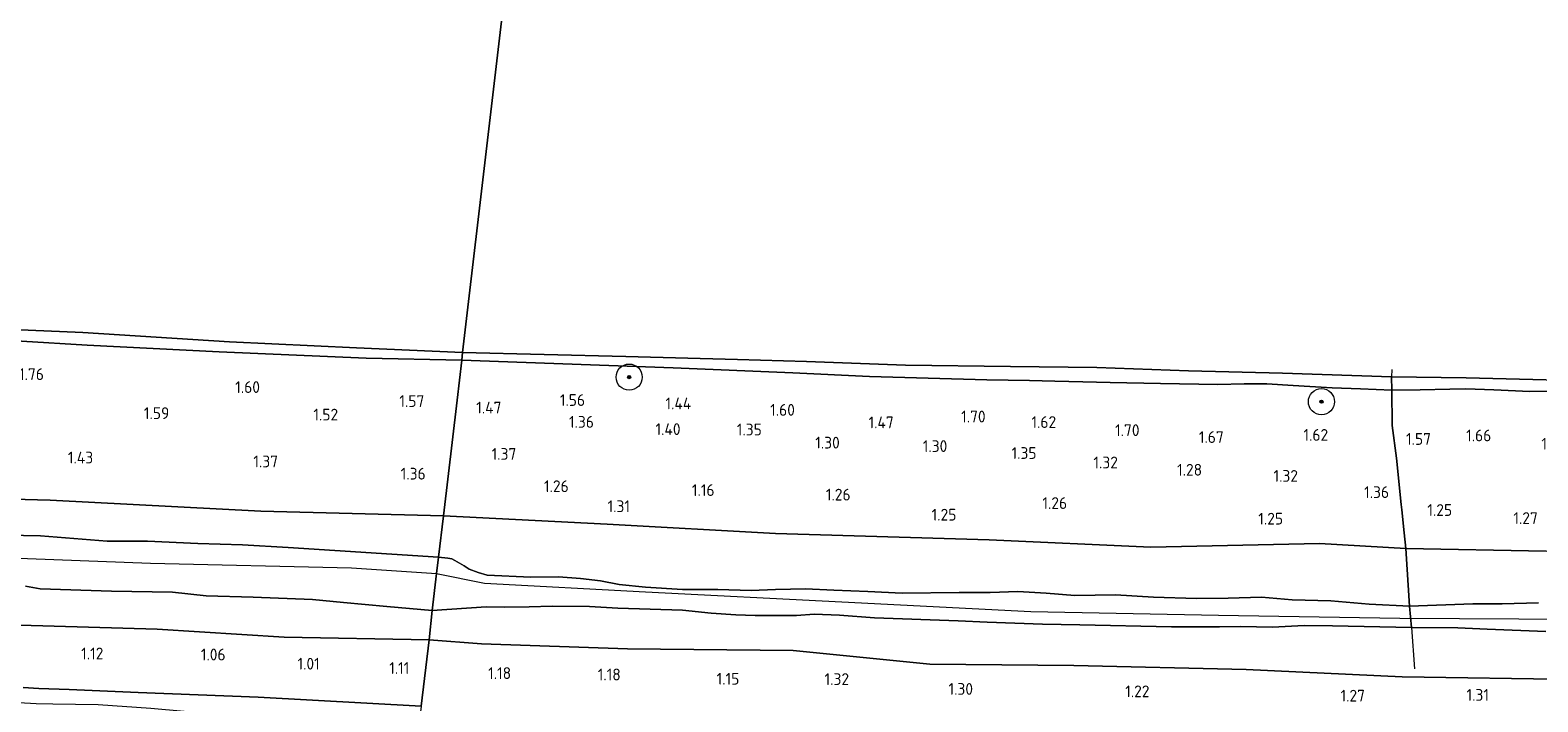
# Model space of a CAD drawing. Extents: x 126429 to 133038, y 413091 to 414846.
# Tile 201 of 256: x 130511 to 130742, y 413473 to 413576. Entities that reach past the tile are written whole.
import ezdxf
from ezdxf.enums import TextEntityAlignment as Align

# ---------------------------------------------------------------- set-up
doc = ezdxf.new("R2010")
doc.units = 0
for name, color, linetype, lineweight in [('B-ME-GR-BOOM-S', 90, 'Continuous', 25), ('B-ME-GR-GRAS-GV', 60, 'Continuous', 13), ('B-ME-GW-OPHOGING_KRUIN-G', 90, 'Continuous', 18), ('B-ME-GW-TALUD_KRUIN-G', 90, 'Continuous', 18), ('B-ME-GW-TALUD_TEEN-G', 90, 'Continuous', 18), ('B-ME-IE-TERREINAFSCHEIDING_KUNSTMATIG_HEKWERK-G', 20, 'IE-TERREINAFSCHEIDING-KUNSTMATIG', 18), ('B-ME-OB-BEKLEDING_STORTSTEEN-GV', 30, 'Continuous', 18), ('B-ME-OB-OEVERVOORZIENING-G', 7, 'Continuous', 18), ('B-ME-OG-HOOGTEPUNT-S', 7, 'Continuous', 25), ('B-ME-OG-WATER_RIVIER-GV', 130, 'Continuous', 18), ('B-ME-OG-WATER_SLOOT-G', 120, 'Continuous', 18)]:
    doc.layers.add(name, color=color, linetype=linetype, lineweight=lineweight)
doc.styles.add('NLCS-ISO-ANNOTATIVE-T18', font='NLCS-ISO.ttf', dxfattribs={"height": 1.8})
doc.linetypes.add('IE-TERREINAFSCHEIDING-KUNSTMATIG', pattern='A,4,[82,NLCS.SHX,S=0.75,R=90,X=0,Y=0],4,-2', length=10)

# ---------------------------------------------------------------- blocks, each defined once
blk = doc.blocks.new('SAL-HOOGTELABEL-SO')
at = {"color": 0, "linetype": 'ByBlock', "lineweight": -2, "style": 'NLCS-ISO-ANNOTATIVE-T18'}
blk.add_attdef('HOOGTE', text='', height=1.8, dxfattribs=at).set_placement((2.79, 0), align=Align.RIGHT)
blk = doc.blocks.new('SGR-BOOM_01-SO')
at = {"linetype": 'ByBlock', "lineweight": 18}
h = blk.add_hatch(color=0, dxfattribs=at)
h.dxf.hatch_style = 1
edge = h.paths.add_edge_path()
edge.add_arc((0, 0), 0.25, 0, 360)
at = {"color": 0, "linetype": 'ByBlock', "lineweight": 18}
for radius in [2, 0.25]:
    blk.add_circle((0, 0), radius, dxfattribs=at)

msp = doc.modelspace()

# ---------------------------------------------------------------- linework, layer by layer
at = {"layer": 'B-ME-GR-GRAS-GV'}
for points in [[(130383.137, 413531.496, 1.538), (130393.959, 413530.574, 1.613), (130415.155, 413529.37, 1.651), (130434.297, 413528.731, 1.676), (130454.622, 413527.164, 1.676), (130470.667, 413526.615, 1.601), (130479.698, 413526.793, 1.488), (130492.722, 413528.593, 1.238), (130509.974, 413528.176, 1.276), (130519.984, 413527.527, 1.426), (130540.151, 413526.544, 1.313), (130562.623, 413525.587, 1.201), (130577.249, 413525.251, 1.013), (130576.527, 413519.119, 1.422), (130574.451, 413501.464, 1.342), (130546.547, 413502.149, 1.467), (130514.351, 413503.875, 1.53), (130487.472, 413504.545, 1.542), (130461.853, 413506.417, 1.53), (130435.141, 413508.44, 1.517), (130414.712, 413509.929, 1.442), (130394.082, 413510.954, 1.43), (130374.553, 413511.747, 1.305)], [(130743.002, 413496.052, 1.602), (130721.58, 413496.47, 1.427), (130721.318, 413498.873, 1.392), (130720.935, 413502.383, 1.34), (130720.852, 413503.195, 1.371), (130720.135, 413510.258, 1.64), (130719.499, 413515.27, 1.615), (130719.428, 413520.696, 1.202), (130723.743, 413520.706, 1.144), (130728.284, 413520.834, 1.179), (130730.715, 413520.869, 1.184), (130735.012, 413520.738, 1.276), (130740.518, 413520.489, 1.21), (130770.133, 413520.517, 1.218)], [(130487.472, 413504.545, 1.542), (130514.351, 413503.875, 1.53), (130546.547, 413502.149, 1.467), (130574.451, 413501.464, 1.342), (130573.71, 413495.157, 1.776), (130550.715, 413496.621, 1.741), (130543.734, 413497.047, 1.736), (130536.919, 413497.227, 1.736), (130529.215, 413497.577, 1.727), (130523.044, 413497.571, 1.7), (130512.873, 413498.386, 1.821), (130505.076, 413498.555, 1.758)], [(130505.076, 413498.555, 1.758), (130512.873, 413498.386, 1.821), (130523.044, 413497.571, 1.7), (130529.215, 413497.577, 1.727), (130536.919, 413497.227, 1.736), (130543.734, 413497.047, 1.736), (130550.715, 413496.621, 1.741), (130573.71, 413495.157, 1.776), (130573.413, 413492.633, 1.839), (130572.751, 413487.007, 1.862), (130565.822, 413487.589, 1.875), (130559.18, 413488.217, 1.821), (130554.422, 413488.69, 1.812), (130545.353, 413489.028, 1.812), (130538.184, 413489.224, 1.794), (130533.05, 413489.809, 1.785), (130523.707, 413489.952, 1.79), (130512.828, 413490.284, 1.79), (130510.547, 413490.719, 1.794)], [(130741.845, 413488.147, 2.079), (130736.276, 413488.008, 2.052), (130731.8, 413488.017, 2.07), (130722.129, 413487.625, 2.045), (130721.58, 413496.47, 1.427), (130743.002, 413496.052, 1.602)], [(130510.547, 413490.719, 1.794), (130512.828, 413490.284, 1.79), (130523.707, 413489.952, 1.79), (130533.05, 413489.809, 1.785), (130538.184, 413489.224, 1.794), (130545.353, 413489.028, 1.812), (130554.422, 413488.69, 1.812), (130559.18, 413488.217, 1.821), (130565.822, 413487.589, 1.875), (130572.751, 413487.007, 1.862), (130572.253, 413482.494, 1.409), (130550.087, 413482.891, 1.409), (130530.702, 413484.149, 1.334), (130504.372, 413484.914, 1.384)], [(130742.942, 413483.783, 2.074), (130733.99, 413484.137, 2.066), (130729.494, 413484.338, 2.074), (130722.415, 413484.37, 2.094), (130722.129, 413487.625, 2.045), (130731.8, 413488.017, 2.07), (130736.276, 413488.008, 2.052), (130741.845, 413488.147, 2.079)], [(130747.75, 413476.415, 1.497), (130720.994, 413476.863, 1.559), (130697.155, 413477.954, 1.509), (130670.834, 413478.556, 1.509), (130648.806, 413478.766, 1.509), (130627.898, 413480.875, 1.559), (130602.574, 413481.136, 1.484), (130580.265, 413481.889, 1.509), (130572.253, 413482.494, 1.409), (130572.751, 413487.007, 1.862), (130580.989, 413487.527, 2.004), (130583.821, 413487.481, 2.026), (130587.55, 413487.541, 2.017), (130591.08, 413487.639, 2.048), (130596.76, 413487.612, 2.061), (130601.09, 413487.353, 2.03), (130610.997, 413487.015, 2.145), (130615.398, 413486.58, 2.158), (130619.135, 413486.333, 2.163), (130622.122, 413486.2, 2.176), (130628.421, 413486.197, 2.233), (130631.139, 413486.424, 2.207), (130634.969, 413486.253, 2.132), (130640.368, 413485.873, 2.141), (130653.155, 413485.387, 2.154), (130657.563, 413485.199, 2.132), (130666.031, 413484.878, 2.061), (130671.75, 413484.793, 2.013), (130685.756, 413484.495, 2.03), (130693.095, 413484.481, 2.061), (130696.309, 413484.528, 2.039), (130701.162, 413484.427, 2.013), (130706.043, 413484.691, 1.991), (130710.366, 413484.663, 1.96), (130722.415, 413484.37, 2.094), (130729.494, 413484.338, 2.074), (130733.99, 413484.137, 2.066), (130742.942, 413483.783, 2.074)], [(130504.372, 413484.914, 1.384), (130530.702, 413484.149, 1.334), (130550.087, 413482.891, 1.409), (130572.253, 413482.494, 1.409), (130571.031, 413472.375, 1.048), (130546.116, 413473.749, 1.154), (130527.781, 413474.47, 1.082), (130517.232, 413474.906, 1.118), (130512.599, 413475.085, 1.068), (130510.214, 413475.232, 1.059)], [(130571.031, 413472.375, 1.048), (130572.253, 413482.494, 1.409), (130580.265, 413481.889, 1.509), (130602.574, 413481.136, 1.484), (130627.898, 413480.875, 1.559), (130648.806, 413478.766, 1.509), (130670.834, 413478.556, 1.509), (130697.155, 413477.954, 1.509), (130720.994, 413476.863, 1.559), (130747.75, 413476.415, 1.497)], [(130510.214, 413475.232, 1.059), (130512.599, 413475.085, 1.068), (130517.232, 413474.906, 1.118), (130527.781, 413474.47, 1.082), (130546.116, 413473.749, 1.154), (130571.031, 413472.375, 1.048), (130570.815, 413470.203, -0.154), (130564.103, 413470.105, -0.154), (130560.092, 413470.037, -0.154), (130554.173, 413470.407, -0.154), (130547.514, 413470.787, -0.154), (130540.308, 413471.187, -0.154), (130534.799, 413471.528, -0.154), (130529.713, 413471.988, -0.154), (130521.69, 413472.559, -0.154), (130514.719, 413472.647, -0.154), (130512.168, 413472.718, -0.154), (130506.908, 413473.01, -0.154)]]:
    msp.add_polyline3d(points, dxfattribs=at)
for points in [[(130684.056, 413521.71, 1.259), (130692.85, 413521.536, 1.21), (130696.829, 413521.65, 1.21), (130700.312, 413521.638, 1.153), (130704.342, 413521.392, 1.14), (130710.33, 413521.045, 1.144), (130714.619, 413520.857, 1.166), (130719.428, 413520.696, 1.202), (130719.499, 413515.27, 1.615), (130720.135, 413510.258, 1.64), (130720.852, 413503.195, 1.371), (130720.935, 413502.383, 1.34), (130721.318, 413498.873, 1.392), (130721.58, 413496.47, 1.427), (130708.394, 413497.236, 1.555), (130682.604, 413496.679, 1.58), (130657.887, 413497.771, 1.542), (130625.189, 413498.749, 1.592), (130599.496, 413500.162, 1.592), (130574.451, 413501.464, 1.342), (130576.527, 413519.119, 1.422), (130577.249, 413525.251, 1.013), (130609.577, 413524.068, 1.135), (130627.88, 413523.31, 1.193), (130639.562, 413522.778, 1.201), (130657.538, 413522.236, 1.223), (130664.038, 413522.132, 1.259), (130667.912, 413522.044, 1.272), (130672.205, 413521.935, 1.219), (130676.389, 413521.846, 1.219)], [(130657.887, 413497.771, 1.542), (130682.604, 413496.679, 1.58), (130708.394, 413497.236, 1.555), (130721.58, 413496.47, 1.427), (130722.129, 413487.625, 2.045), (130715.95, 413487.935, 2.044), (130710.107, 413488.44, 2.039), (130704.209, 413488.628, 2.048), (130699.488, 413489.012, 2.039), (130694.396, 413488.889, 2.013), (130689.577, 413488.8, 2.035), (130683.018, 413489.025, 2.044), (130677.179, 413489.393, 2.03), (130670.98, 413489.288, 2.066), (130666.578, 413489.621, 2.105), (130662.274, 413489.878, 2.118), (130658.045, 413489.754, 2.123), (130653.268, 413489.763, 2.092), (130644.557, 413489.627, 2.048), (130639.327, 413489.887, 2.052), (130634.111, 413490.109, 2.044), (130629.789, 413490.319, 2.048), (130625.216, 413490.209, 2.039), (130621.476, 413490.048, 2.044), (130616.388, 413490.222, 2.03), (130610.975, 413490.173, 2.008), (130605.363, 413490.552, 1.942), (130601.305, 413490.961, 1.911), (130598.442, 413491.515, 1.902), (130595.415, 413491.901, 1.955), (130592.043, 413492.127, 1.982), (130587.826, 413492.073, 1.982), (130581.141, 413492.409, 1.88), (130579.753, 413492.784, 1.828), (130578.374, 413493.33, 1.766), (130577.606, 413493.791, 1.744), (130576.209, 413494.637, 1.744), (130575.723, 413494.869, 1.748), (130575.135, 413494.97, 1.757), (130573.71, 413495.157, 1.776), (130574.451, 413501.464, 1.342), (130599.496, 413500.162, 1.592), (130625.189, 413498.749, 1.592)], [(130581.141, 413492.409, 1.88), (130587.826, 413492.073, 1.982), (130592.043, 413492.127, 1.982), (130595.415, 413491.901, 1.955), (130598.442, 413491.515, 1.902), (130601.305, 413490.961, 1.911), (130605.363, 413490.552, 1.942), (130610.975, 413490.173, 2.008), (130616.388, 413490.222, 2.03), (130621.476, 413490.048, 2.044), (130625.216, 413490.209, 2.039), (130629.789, 413490.319, 2.048), (130634.111, 413490.109, 2.044), (130639.327, 413489.887, 2.052), (130644.557, 413489.627, 2.048), (130653.268, 413489.763, 2.092), (130658.045, 413489.754, 2.123), (130662.274, 413489.878, 2.118), (130666.578, 413489.621, 2.105), (130670.98, 413489.288, 2.066), (130677.179, 413489.393, 2.03), (130683.018, 413489.025, 2.044), (130689.577, 413488.8, 2.035), (130694.396, 413488.889, 2.013), (130699.488, 413489.012, 2.039), (130704.209, 413488.628, 2.048), (130710.107, 413488.44, 2.039), (130715.95, 413487.935, 2.044), (130722.129, 413487.625, 2.045), (130722.415, 413484.37, 2.094), (130710.366, 413484.663, 1.96), (130706.043, 413484.691, 1.991), (130701.162, 413484.427, 2.013), (130696.309, 413484.528, 2.039), (130693.095, 413484.481, 2.061), (130685.756, 413484.495, 2.03), (130671.75, 413484.793, 2.013), (130666.031, 413484.878, 2.061), (130657.563, 413485.199, 2.132), (130653.155, 413485.387, 2.154), (130640.368, 413485.873, 2.141), (130634.969, 413486.253, 2.132), (130631.139, 413486.424, 2.207), (130628.421, 413486.197, 2.233), (130622.122, 413486.2, 2.176), (130619.135, 413486.333, 2.163), (130615.398, 413486.58, 2.158), (130610.997, 413487.015, 2.145), (130601.09, 413487.353, 2.03), (130596.76, 413487.612, 2.061), (130591.08, 413487.639, 2.048), (130587.55, 413487.541, 2.017), (130583.821, 413487.481, 2.026), (130580.989, 413487.527, 2.004), (130572.751, 413487.007, 1.862), (130573.413, 413492.633, 1.839), (130573.71, 413495.157, 1.776), (130575.135, 413494.97, 1.757), (130575.723, 413494.869, 1.748), (130576.209, 413494.637, 1.744), (130577.606, 413493.791, 1.744), (130578.374, 413493.33, 1.766), (130579.753, 413492.784, 1.828)]]:
    msp.add_polyline3d(points, close=True, dxfattribs=at)
at = {"layer": 'B-ME-GW-OPHOGING_KRUIN-G'}
for points in [[(130227.812, 413510.926, 1.867), (130254.779, 413508.827, 1.902), (130284.706, 413506.933, 1.902), (130318.369, 413504.035, 1.884), (130346.795, 413502.074, 1.929), (130359.915, 413501.281, 1.882), (130374.91, 413500.386, 2), (130404.757, 413498.94, 2.009), (130437.256, 413497.447, 1.987), (130467.672, 413496.362, 2.005), (130500.062, 413495.339, 1.996), (130529.647, 413494.215, 1.933), (130560.417, 413493.492, 1.884), (130573.413, 413492.633, 1.839)], [(130573.413, 413492.633, 1.839), (130580.745, 413491.156, 1.885), (130605.32, 413489.839, 1.863), (130635.345, 413488.332, 2.105), (130664.229, 413486.851, 2.163), (130692.909, 413486.273, 2.03), (130720.634, 413485.795, 2.021), (130747.968, 413485.65, 2.088), (130778.083, 413485.095, 2.092), (130807.12, 413485.301, 2.035), (130838.437, 413485.012, 2.048), (130867.034, 413485.254, 2.021), (130896.665, 413486.186, 2.013), (130920.604, 413486.939, 2.242), (130946.446, 413486.811, 2.348), (130958.161, 413487.34, 2.273)]]:
    msp.add_polyline3d(points, dxfattribs=at)
at = {"layer": 'B-ME-GW-TALUD_KRUIN-G'}
for points in [[(130230.639, 413541.129, 1.663), (130238.681, 413540.572, 1.65), (130264.943, 413538.347, 1.638), (130280.968, 413537.77, 1.788), (130300.777, 413536.615, 1.725), (130320.943, 413534.954, 1.713), (130340.755, 413534.79, 1.6), (130354.368, 413533.585, 1.663), (130357.931, 413533.343, 1.642), (130367.655, 413532.647, 1.625), (130383.137, 413531.496, 1.538), (130393.959, 413530.574, 1.613), (130415.155, 413529.37, 1.651), (130434.297, 413528.731, 1.676), (130454.622, 413527.164, 1.676), (130470.667, 413526.615, 1.601), (130479.698, 413526.793, 1.488), (130492.722, 413528.593, 1.238), (130509.974, 413528.176, 1.276), (130519.984, 413527.527, 1.426), (130540.151, 413526.544, 1.313), (130562.623, 413525.587, 1.201), (130577.249, 413525.251, 1.013)], [(130770.133, 413520.517, 1.218), (130740.518, 413520.489, 1.21), (130735.012, 413520.738, 1.276), (130730.715, 413520.869, 1.184), (130728.284, 413520.834, 1.179), (130723.743, 413520.706, 1.144), (130719.428, 413520.696, 1.202), (130714.619, 413520.857, 1.166), (130710.33, 413521.045, 1.144), (130704.342, 413521.392, 1.14), (130700.312, 413521.638, 1.153), (130696.829, 413521.65, 1.21), (130692.85, 413521.536, 1.21), (130684.056, 413521.71, 1.259), (130676.389, 413521.846, 1.219), (130672.205, 413521.935, 1.219), (130667.912, 413522.044, 1.272), (130664.038, 413522.132, 1.259), (130657.538, 413522.236, 1.223), (130639.562, 413522.778, 1.201), (130627.88, 413523.31, 1.193), (130609.577, 413524.068, 1.135), (130577.249, 413525.251, 1.013)], [(130505.076, 413498.555, 1.758), (130512.873, 413498.386, 1.821), (130523.044, 413497.571, 1.7), (130529.215, 413497.577, 1.727), (130536.919, 413497.227, 1.736), (130543.734, 413497.047, 1.736), (130550.715, 413496.621, 1.741), (130573.71, 413495.157, 1.776)], [(130741.845, 413488.147, 2.079), (130736.276, 413488.008, 2.052), (130731.8, 413488.017, 2.07), (130722.129, 413487.625, 2.045), (130715.95, 413487.935, 2.044), (130710.107, 413488.44, 2.039), (130704.209, 413488.628, 2.048), (130699.488, 413489.012, 2.039), (130694.396, 413488.889, 2.013), (130689.577, 413488.8, 2.035), (130683.018, 413489.025, 2.044), (130677.179, 413489.393, 2.03), (130670.98, 413489.288, 2.066), (130666.578, 413489.621, 2.105), (130662.274, 413489.878, 2.118), (130658.045, 413489.754, 2.123), (130653.268, 413489.763, 2.092), (130644.557, 413489.627, 2.048), (130639.327, 413489.887, 2.052), (130634.111, 413490.109, 2.044), (130629.789, 413490.319, 2.048), (130625.216, 413490.209, 2.039), (130621.476, 413490.048, 2.044), (130616.388, 413490.222, 2.03), (130610.975, 413490.173, 2.008), (130605.363, 413490.552, 1.942), (130601.305, 413490.961, 1.911), (130598.442, 413491.515, 1.902), (130595.415, 413491.901, 1.955), (130592.043, 413492.127, 1.982), (130587.826, 413492.073, 1.982), (130581.141, 413492.409, 1.88), (130579.753, 413492.784, 1.828), (130578.374, 413493.33, 1.766), (130577.606, 413493.791, 1.744), (130576.209, 413494.637, 1.744), (130575.723, 413494.869, 1.748), (130575.135, 413494.97, 1.757), (130573.71, 413495.157, 1.776)], [(130510.547, 413490.719, 1.794), (130512.828, 413490.284, 1.79), (130523.707, 413489.952, 1.79), (130533.05, 413489.809, 1.785), (130538.184, 413489.224, 1.794), (130545.353, 413489.028, 1.812), (130554.422, 413488.69, 1.812), (130559.18, 413488.217, 1.821), (130565.822, 413487.589, 1.875), (130572.751, 413487.007, 1.862)], [(130572.751, 413487.007, 1.862), (130580.989, 413487.527, 2.004), (130583.821, 413487.481, 2.026), (130587.55, 413487.541, 2.017), (130591.08, 413487.639, 2.048), (130596.76, 413487.612, 2.061), (130601.09, 413487.353, 2.03), (130610.997, 413487.015, 2.145), (130615.398, 413486.58, 2.158), (130619.135, 413486.333, 2.163), (130622.122, 413486.2, 2.176), (130628.421, 413486.197, 2.233), (130631.139, 413486.424, 2.207), (130634.969, 413486.253, 2.132), (130640.368, 413485.873, 2.141), (130653.155, 413485.387, 2.154), (130657.563, 413485.199, 2.132), (130666.031, 413484.878, 2.061), (130671.75, 413484.793, 2.013), (130685.756, 413484.495, 2.03), (130693.095, 413484.481, 2.061), (130696.309, 413484.528, 2.039), (130701.162, 413484.427, 2.013), (130706.043, 413484.691, 1.991), (130710.366, 413484.663, 1.96), (130722.415, 413484.37, 2.094), (130729.494, 413484.338, 2.074), (130733.99, 413484.137, 2.066), (130742.942, 413483.783, 2.074)]]:
    msp.add_polyline3d(points, dxfattribs=at)
at = {"layer": 'B-ME-GW-TALUD_TEEN-G'}
for points in [[(130574.451, 413501.464, 1.342), (130546.547, 413502.149, 1.467), (130514.351, 413503.875, 1.53), (130487.472, 413504.545, 1.542), (130461.853, 413506.417, 1.53), (130435.141, 413508.44, 1.517), (130414.712, 413509.929, 1.442), (130394.082, 413510.954, 1.43), (130374.553, 413511.747, 1.305), (130358.953, 413512.953, 1.391), (130339.812, 413514.031, 1.379), (130322.604, 413515.348, 1.329), (130302.615, 413516.569, 1.404), (130293.873, 413517.105, 1.417), (130280.37, 413517.367, 1.424), (130252.53, 413519.227, 1.462), (130228.671, 413519.983, 1.374)], [(130226.651, 413498.685, 1.114), (130236.555, 413499.252, 1.239), (130246.437, 413501.505, 1.202), (130258.764, 413501.036, 1.264), (130278.074, 413499.159, 1.252), (130297.24, 413497.523, 1.452), (130303.383, 413497.038, 1.477), (130318.026, 413495.538, 1.447), (130337.699, 413493.741, 1.472), (130360.413, 413492.617, 1.422), (130379.041, 413491.051, 1.434), (130397.493, 413489.853, 1.434), (130420.803, 413489.017, 1.447), (130439.09, 413488.276, 1.447), (130460.476, 413486.682, 1.472), (130482.288, 413485.435, 1.484), (130504.372, 413484.914, 1.384), (130530.702, 413484.149, 1.334), (130550.087, 413482.891, 1.409), (130572.253, 413482.494, 1.409)], [(130959.076, 413497.364, 1.589), (130924.328, 413496.148, 1.627), (130887.782, 413495.2, 1.627), (130850.823, 413494.936, 1.529), (130834.018, 413495.648, 1.615), (130815.091, 413495.176, 1.602), (130786.738, 413495.476, 1.59), (130767.27, 413495.422, 1.552), (130743.002, 413496.052, 1.602), (130721.58, 413496.47, 1.427), (130708.394, 413497.236, 1.555), (130682.604, 413496.679, 1.58), (130657.887, 413497.771, 1.542), (130625.189, 413498.749, 1.592), (130599.496, 413500.162, 1.592), (130574.451, 413501.464, 1.342)], [(130572.253, 413482.494, 1.409), (130580.265, 413481.889, 1.509), (130602.574, 413481.136, 1.484), (130627.898, 413480.875, 1.559), (130648.806, 413478.766, 1.509), (130670.834, 413478.556, 1.509), (130697.155, 413477.954, 1.509), (130720.994, 413476.863, 1.559), (130747.75, 413476.415, 1.497), (130776.889, 413476.069, 1.372), (130805.702, 413476.047, 1.234), (130827.998, 413476.259, 1.189), (130852.336, 413475.925, 1.226), (130881.277, 413477.322, 1.289), (130906.081, 413477.552, 1.389), (130934.315, 413477.534, 1.364), (130957.281, 413477.758, 1.376)]]:
    msp.add_polyline3d(points, dxfattribs=at)
at = {"layer": 'B-ME-IE-TERREINAFSCHEIDING_KUNSTMATIG_HEKWERK-G'}
msp.add_polyline3d([(130719.428, 413523.814, 0.9), (130719.398, 413522.697, 0.9), (130719.428, 413520.696, 1.202), (130719.499, 413515.27, 1.615), (130720.135, 413510.258, 1.64), (130720.852, 413503.195, 1.371), (130720.935, 413502.383, 1.34), (130721.318, 413498.873, 1.392), (130721.58, 413496.47, 1.427), (130722.129, 413487.625, 2.045), (130722.415, 413484.37, 2.094), (130722.892, 413478.091, 1.515)], dxfattribs=at)
at = {"layer": 'B-ME-OB-BEKLEDING_STORTSTEEN-GV'}
msp.add_polyline3d([(130382.067, 413535.98, 0.9), (130406.572, 413535.066, 0.9), (130426.336, 413534.076, 0.9), (130438.142, 413533.519, 0.9), (130457.849, 413532.587, 0.9), (130483.213, 413530.481, 0.9), (130498.944, 413530.346, 0.9), (130519.323, 413529.491, 0.9), (130541.743, 413528.055, 0.9), (130561.173, 413527.13, 0.9), (130577.388, 413526.433, 0.9), (130577.249, 413525.251, 1.013), (130562.623, 413525.587, 1.201), (130540.151, 413526.544, 1.313), (130519.984, 413527.527, 1.426), (130509.974, 413528.176, 1.276), (130492.722, 413528.593, 1.238), (130471.732, 413529.891, 1.188), (130454.956, 413531.078, 1.238), (130440.078, 413531.906, 1.363), (130421.839, 413532.726, 1.25), (130402.532, 413533.766, 1.2), (130382.709, 413534.65, 1.025)], dxfattribs=at)
for points in [[(130719.398, 413522.697, 0.9), (130719.428, 413520.696, 1.202), (130714.619, 413520.857, 1.166), (130710.33, 413521.045, 1.144), (130704.342, 413521.392, 1.14), (130700.312, 413521.638, 1.153), (130696.829, 413521.65, 1.21), (130692.85, 413521.536, 1.21), (130684.056, 413521.71, 1.259), (130676.389, 413521.846, 1.219), (130672.205, 413521.935, 1.219), (130667.912, 413522.044, 1.272), (130664.038, 413522.132, 1.259), (130657.538, 413522.236, 1.223), (130639.562, 413522.778, 1.201), (130627.88, 413523.31, 1.193), (130609.577, 413524.068, 1.135), (130577.249, 413525.251, 1.013), (130577.388, 413526.433, 0.9), (130602.339, 413525.794, 0.9), (130619.416, 413525.346, 0.9), (130629.943, 413525.049, 0.9), (130645.082, 413524.514, 0.9), (130661.122, 413524.277, 0.9), (130674.329, 413524.112, 0.9), (130688.329, 413523.651, 0.9), (130702.707, 413523.287, 0.9)], [(130743.038, 413522.258, 0.9), (130753.783, 413522.094, 0.9), (130769.624, 413522.097, 0.9), (130788.074, 413521.971, 0.9), (130800.273, 413521.49, 0.9), (130821.311, 413521.724, 0.9), (130830.136, 413521.249, 0.9), (130830.189, 413520.237, 1.052), (130825.898, 413519.98, 1.22), (130813.753, 413519.763, 1.32), (130800.546, 413519.867, 1.254), (130783.814, 413520.028, 1.187), (130770.133, 413520.517, 1.218), (130740.518, 413520.489, 1.21), (130735.012, 413520.738, 1.276), (130730.715, 413520.869, 1.184), (130728.284, 413520.834, 1.179), (130723.743, 413520.706, 1.144), (130719.428, 413520.696, 1.202), (130719.398, 413522.697, 0.9), (130730.813, 413522.557, 0.9)]]:
    msp.add_polyline3d(points, close=True, dxfattribs=at)
at = {"layer": 'B-ME-OB-OEVERVOORZIENING-G'}
for points in [[(130577.388, 413526.433, 0.9), (130561.173, 413527.13, 0.9), (130541.743, 413528.055, 0.9), (130519.323, 413529.491, 0.9), (130498.944, 413530.346, 0.9), (130483.213, 413530.481, 0.9), (130457.849, 413532.587, 0.9), (130438.142, 413533.519, 0.9), (130426.336, 413534.076, 0.9), (130406.572, 413535.066, 0.9), (130382.067, 413535.98, 0.9), (130366.405, 413537.27, 0.9), (130357.521, 413538.104, 0.9), (130337.882, 413539.026, 0.9), (130330.272, 413539.622, 0.9), (130317.943, 413540.627, 0.9), (130305.79, 413541.264, 0.9), (130290.099, 413542.088, 0.9), (130281.155, 413542.578, 0.9), (130267.252, 413543.445, 0.9), (130257.698, 413544.205, 0.9), (130243.267, 413544.818, 0.9), (130231.148, 413546.206, 0.9)], [(130743.038, 413522.258, 0.9), (130730.813, 413522.557, 0.9), (130719.398, 413522.697, 0.9), (130702.707, 413523.287, 0.9), (130688.329, 413523.651, 0.9), (130674.329, 413524.112, 0.9), (130661.122, 413524.277, 0.9), (130645.082, 413524.514, 0.9), (130629.943, 413525.049, 0.9), (130619.416, 413525.346, 0.9), (130602.339, 413525.794, 0.9), (130577.388, 413526.433, 0.9)]]:
    msp.add_polyline3d(points, dxfattribs=at)
at = {"layer": 'B-ME-OG-WATER_RIVIER-GV'}
for points in [[(130601.803, 413734.236, 0.9), (130577.388, 413526.433, 0.9), (130561.173, 413527.13, 0.9), (130541.743, 413528.055, 0.9), (130519.323, 413529.491, 0.9), (130498.944, 413530.346, 0.9), (130483.213, 413530.481, 0.9), (130457.849, 413532.587, 0.9), (130438.142, 413533.519, 0.9), (130426.336, 413534.076, 0.9), (130406.572, 413535.066, 0.9), (130382.067, 413535.98, 0.9)], [(130743.038, 413522.258, 0.9), (130730.813, 413522.557, 0.9), (130719.398, 413522.697, 0.9), (130702.707, 413523.287, 0.9), (130688.329, 413523.651, 0.9), (130674.329, 413524.112, 0.9), (130661.122, 413524.277, 0.9), (130645.082, 413524.514, 0.9), (130629.943, 413525.049, 0.9), (130619.416, 413525.346, 0.9), (130602.339, 413525.794, 0.9), (130577.388, 413526.433, 0.9), (130601.803, 413734.236, 0.9)]]:
    msp.add_polyline3d(points, dxfattribs=at)
at = {"layer": 'B-ME-OG-WATER_SLOOT-G'}
msp.add_polyline3d([(130510.214, 413475.232, 1.059), (130512.599, 413475.085, 1.068), (130517.232, 413474.906, 1.118), (130527.781, 413474.47, 1.082), (130546.116, 413473.749, 1.154), (130571.031, 413472.375, 1.048)], dxfattribs=at)

# ---------------------------------------------------------------- block references
at = {"layer": 'B-ME-GR-BOOM-S'}
for p in [(130602.842, 413522.668, 1.475), (130708.665, 413518.909, 1.304)]:
    msp.add_blockref('SGR-BOOM_01-SO', p, dxfattribs=at)
at = {"layer": 'B-ME-OG-HOOGTEPUNT-S'}
for p, values in [((130510.592, 413522.218, 1.759), {'HOOGTE': '1.76'}), ((130543.616, 413520.24, 1.596), {'HOOGTE': '1.60'}), ((130593.313, 413518.261, 1.559), {'HOOGTE': '1.56'}), ((130529.754, 413516.254, 1.593), {'HOOGTE': '1.59'}), ((130555.565, 413516.034, 1.518), {'HOOGTE': '1.52'}), ((130568.742, 413518.103, 1.572), {'HOOGTE': '1.57'}), ((130580.528, 413517.106, 1.468), {'HOOGTE': '1.47'}), ((130609.547, 413517.749, 1.443), {'HOOGTE': '1.44'}), ((130625.387, 413516.757, 1.596), {'HOOGTE': '1.60'}), ((130594.667, 413514.925, 1.359), {'HOOGTE': '1.36'}), ((130607.907, 413513.814, 1.396), {'HOOGTE': '1.40'}), ((130620.33, 413513.751, 1.346), {'HOOGTE': '1.35'}), ((130640.496, 413514.847, 1.468), {'HOOGTE': '1.47'}), ((130654.54, 413515.739, 1.696), {'HOOGTE': '1.70'}), ((130665.329, 413514.893, 1.618), {'HOOGTE': '1.62'}), ((130678.069, 413513.649, 1.696), {'HOOGTE': '1.70'}), ((130632.246, 413511.747, 1.296), {'HOOGTE': '1.30'}), ((130690.948, 413512.6, 1.668), {'HOOGTE': '1.67'}), ((130706.906, 413512.932, 1.622), {'HOOGTE': '1.62'}), ((130722.623, 413512.311, 1.568), {'HOOGTE': '1.57'}), ((130731.843, 413512.851, 1.659), {'HOOGTE': '1.66'}), ((130743.358, 413511.577, 1.468), {'HOOGTE': '1.47'}), ((130518.123, 413509.474, 1.434), {'HOOGTE': '1.43'}), ((130582.801, 413510.022, 1.372), {'HOOGTE': '1.37'}), ((130648.685, 413511.217, 1.296), {'HOOGTE': '1.30'}), ((130662.325, 413510.157, 1.346), {'HOOGTE': '1.35'}), ((130546.381, 413508.876, 1.372), {'HOOGTE': '1.37'}), ((130568.947, 413507.003, 1.359), {'HOOGTE': '1.36'}), ((130674.762, 413508.715, 1.322), {'HOOGTE': '1.32'}), ((130687.637, 413507.598, 1.284), {'HOOGTE': '1.28'}), ((130590.812, 413505.087, 1.259), {'HOOGTE': '1.26'}), ((130613.109, 413504.496, 1.159), {'HOOGTE': '1.16'}), ((130702.292, 413506.66, 1.322), {'HOOGTE': '1.32'}), ((130633.9, 413503.802, 1.259), {'HOOGTE': '1.26'}), ((130667.003, 413502.511, 1.259), {'HOOGTE': '1.26'}), ((130716.219, 413504.183, 1.359), {'HOOGTE': '1.36'}), ((130600.181, 413502.022, 1.312), {'HOOGTE': '1.31'}), ((130650.077, 413500.733, 1.246), {'HOOGTE': '1.25'}), ((130700.013, 413500.123, 1.254), {'HOOGTE': '1.25'}), ((130725.857, 413501.447, 1.246), {'HOOGTE': '1.25'}), ((130738.958, 413500.213, 1.272), {'HOOGTE': '1.27'}), ((130519.675, 413479.51, 1.122), {'HOOGTE': '1.12'}), ((130538.358, 413479.356, 1.059), {'HOOGTE': '1.06'}), ((130552.751, 413477.954, 1.009), {'HOOGTE': '1.01'}), ((130566.448, 413477.29, 1.109), {'HOOGTE': '1.11'}), ((130582.011, 413476.509, 1.184), {'HOOGTE': '1.18'}), ((130598.768, 413476.303, 1.184), {'HOOGTE': '1.18'}), ((130616.897, 413475.655, 1.146), {'HOOGTE': '1.15'}), ((130633.67, 413475.596, 1.322), {'HOOGTE': '1.32'}), ((130652.615, 413474.096, 1.296), {'HOOGTE': '1.30'}), ((130679.588, 413473.724, 1.222), {'HOOGTE': '1.22'}), ((130712.529, 413473.063, 1.272), {'HOOGTE': '1.27'}), ((130731.485, 413473.181, 1.309), {'HOOGTE': '1.31'})]:
    msp.add_blockref('SAL-HOOGTELABEL-SO', p, dxfattribs=at).add_auto_attribs(values)

doc.saveas('drawing.dxf')
